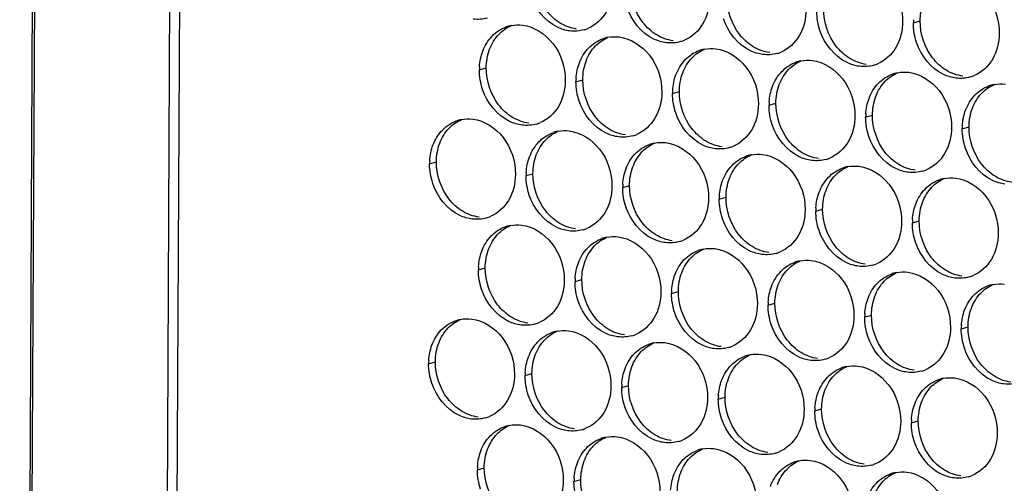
# Paper-space layout '45651_1_3' of a CAD drawing. Header units: millimetres. Extents: x -231 to 594, y 0 to 420.
# Tile 66 of 247: x 87 to 102, y 137 to 144. Entities that reach past the tile are written whole.
import ezdxf

# ---------------------------------------------------------------- set-up
doc = ezdxf.new("R2010")
doc.units = ezdxf.units.MM
doc.header["$LTSCALE"] = 32.67
doc.layers.get('0').update_dxf_attribs({"linetype": 'CONTINUOUS'})
doc.layers.add('02___PRT_ALL_AXES', color=7, linetype='CONTINUOUS')

psp = doc.layouts.new('45651_1_3')

# ---------------------------------------------------------------- linework, layer by layer
at = {"color": 3, "linetype": 'CONTINUOUS'}
for p, q in [((86.615, 103.848), (87.685, 320.333)), ((87.715, 320.299), (86.646, 103.82)), ((89.836, 319.046), (88.767, 102.867)), ((89.99, 318.856), (88.922, 102.833))]:
    psp.add_line(p, q, dxfattribs=at)
at = {"layer": '02___PRT_ALL_AXES', "color": 7, "linetype": 'CONTINUOUS'}
for p, q in [((100.679, 144.273), (100.786, 144.303)), ((93.85, 143.533), (93.957, 143.563)), ((95.369, 143.347), (95.477, 143.378)), ((96.889, 143.162), (96.996, 143.192)), ((98.409, 142.976), (98.516, 143.007)), ((99.928, 142.791), (100.035, 142.821)), ((101.448, 142.605), (101.555, 142.636)), ((93.065, 142.055), (93.173, 142.086)), ((94.585, 141.87), (94.692, 141.9)), ((96.104, 141.684), (96.212, 141.715)), ((97.624, 141.499), (97.731, 141.529)), ((99.144, 141.313), (99.251, 141.344)), ((100.663, 141.128), (100.77, 141.158)), ((93.834, 140.388), (93.941, 140.418)), ((95.354, 140.202), (95.461, 140.233)), ((96.873, 140.017), (96.981, 140.048)), ((98.393, 139.831), (98.5, 139.862)), ((99.913, 139.646), (100.02, 139.677)), ((101.432, 139.46), (101.539, 139.491)), ((93.05, 138.91), (93.157, 138.941)), ((94.569, 138.725), (94.677, 138.755)), ((96.089, 138.539), (96.196, 138.57)), ((97.609, 138.354), (97.716, 138.384)), ((99.128, 138.168), (99.235, 138.199)), ((100.648, 137.983), (100.755, 138.013)), ((93.819, 137.243), (93.926, 137.274)), ((95.338, 137.057), (95.445, 137.088))]:
    psp.add_line(p, q, dxfattribs=at)
at = {"layer": '02___PRT_ALL_AXES', "color": 3, "linetype": 'CONTINUOUS'}
for centre, radius, start, end in [((101.571, 144.268), 0.892, 176.518, 179.7169), ((94.455, 143.694), 0.547, 105.9406, 109.7675), ((94.457, 143.689), 0.552, 100.9772, 105.9383), ((95.346, 144.689), 0.547, 285.9406, 289.7675), ((95.345, 144.69), 0.548, 289.7729, 292.7369), ((95.975, 143.508), 0.547, 105.9406, 109.7675), ((95.976, 143.503), 0.552, 100.9772, 105.9383), ((96.865, 144.503), 0.547, 285.9406, 289.7675), ((96.865, 144.504), 0.548, 289.7729, 292.7369), ((97.494, 143.323), 0.547, 105.9406, 109.7675), ((97.496, 143.318), 0.552, 100.9772, 105.9383), ((98.385, 144.318), 0.547, 285.9406, 289.7675), ((98.384, 144.319), 0.548, 289.7729, 292.7369), ((99.014, 143.137), 0.547, 105.9406, 109.7675), ((99.015, 143.132), 0.552, 100.9772, 105.9383), ((94.742, 143.528), 0.892, 176.518, 179.7169), ((99.905, 144.132), 0.547, 285.9406, 289.7675), ((99.904, 144.133), 0.548, 289.7729, 292.7369), ((100.535, 142.947), 0.552, 100.9772, 105.9383), ((96.261, 143.343), 0.892, 176.518, 179.7169), ((100.534, 142.952), 0.547, 105.9406, 109.7675), ((101.424, 143.947), 0.547, 285.9406, 289.7675), ((101.424, 143.948), 0.548, 289.7729, 292.7369), ((97.781, 143.157), 0.892, 176.518, 179.7169), ((102.053, 142.766), 0.547, 105.9406, 109.7675), ((102.055, 142.761), 0.552, 100.9772, 105.9383), ((99.3, 142.972), 0.892, 176.518, 179.7169), ((93.672, 142.211), 0.552, 100.9772, 105.9383), ((100.82, 142.786), 0.892, 176.518, 179.7169), ((94.595, 143.207), 0.547, 285.9406, 289.7675), ((94.595, 143.208), 0.548, 289.7729, 292.7369), ((95.19, 142.031), 0.547, 105.9406, 109.7675), ((95.192, 142.026), 0.552, 100.9772, 105.9383), ((102.34, 142.601), 0.892, 176.518, 179.7169), ((96.115, 143.021), 0.547, 285.9406, 289.7675), ((96.114, 143.023), 0.548, 289.7729, 292.7369), ((96.71, 141.845), 0.547, 105.9406, 109.7675), ((96.711, 141.84), 0.552, 100.9772, 105.9383), ((97.634, 142.836), 0.547, 285.9406, 289.7675), ((97.634, 142.837), 0.548, 289.7729, 292.7369), ((93.957, 142.051), 0.892, 176.518, 179.7169), ((98.229, 141.66), 0.547, 105.9406, 109.7675), ((98.231, 141.655), 0.552, 100.9772, 105.9383), ((99.154, 142.65), 0.547, 285.9406, 289.7675), ((99.153, 142.652), 0.548, 289.7729, 292.7369), ((99.749, 141.474), 0.547, 105.9406, 109.7675), ((99.75, 141.469), 0.552, 100.9772, 105.9383), ((100.673, 142.465), 0.547, 285.9406, 289.7675), ((100.673, 142.466), 0.548, 289.7729, 292.7369), ((95.477, 141.865), 0.892, 176.518, 179.7169), ((101.269, 141.289), 0.547, 105.9406, 109.7675), ((101.27, 141.284), 0.552, 100.9772, 105.9383), ((96.996, 141.68), 0.892, 176.518, 179.7169), ((98.516, 141.494), 0.892, 176.518, 179.7169), ((100.035, 141.309), 0.892, 176.518, 179.7169), ((93.811, 141.729), 0.547, 285.9406, 289.7675), ((93.81, 141.73), 0.548, 289.7729, 292.7369), ((101.555, 141.123), 0.892, 176.518, 179.7169), ((94.44, 140.549), 0.547, 105.9406, 109.7675), ((94.441, 140.544), 0.552, 100.9772, 105.9383), ((95.33, 141.544), 0.547, 285.9406, 289.7675), ((95.33, 141.545), 0.548, 289.7729, 292.7369), ((95.959, 140.363), 0.547, 105.9406, 109.7675), ((95.961, 140.358), 0.552, 100.9772, 105.9383), ((96.849, 141.36), 0.548, 289.7729, 292.7369), ((96.85, 141.358), 0.547, 285.9406, 289.7675), ((97.479, 140.178), 0.547, 105.9406, 109.7675), ((97.48, 140.173), 0.552, 100.9772, 105.9383), ((98.369, 141.173), 0.547, 285.9406, 289.7675), ((98.369, 141.174), 0.548, 289.7729, 292.7369), ((94.726, 140.383), 0.892, 176.518, 179.7169), ((98.998, 139.992), 0.547, 105.9406, 109.7675), ((99, 139.987), 0.552, 100.9772, 105.9383), ((99.889, 140.987), 0.547, 285.9406, 289.7675), ((99.888, 140.989), 0.548, 289.7729, 292.7369), ((96.246, 140.198), 0.892, 176.518, 179.7169), ((100.518, 139.807), 0.547, 105.9406, 109.7675), ((100.519, 139.802), 0.552, 100.9772, 105.9383), ((101.409, 140.802), 0.547, 285.9406, 289.7675), ((101.408, 140.803), 0.548, 289.7729, 292.7369), ((102.038, 139.621), 0.547, 105.9406, 109.7675), ((102.039, 139.616), 0.552, 100.9772, 105.9383), ((97.765, 140.012), 0.892, 176.518, 179.7169), ((99.285, 139.827), 0.892, 176.518, 179.7169), ((100.804, 139.641), 0.892, 176.518, 179.7169), ((93.657, 139.066), 0.552, 100.9772, 105.9383), ((94.58, 140.062), 0.547, 285.9406, 289.7675), ((94.579, 140.063), 0.548, 289.7729, 292.7369), ((102.324, 139.456), 0.892, 176.518, 179.7169), ((95.175, 138.886), 0.547, 105.9406, 109.7675), ((95.176, 138.881), 0.552, 100.9772, 105.9383), ((96.099, 139.876), 0.547, 285.9406, 289.7675), ((96.099, 139.878), 0.548, 289.7729, 292.7369), ((96.694, 138.7), 0.547, 105.9406, 109.7675), ((96.696, 138.695), 0.552, 100.9772, 105.9383), ((97.619, 139.691), 0.547, 285.9406, 289.7675), ((97.618, 139.692), 0.548, 289.7729, 292.7369), ((98.214, 138.515), 0.547, 105.9406, 109.7675), ((98.215, 138.51), 0.552, 100.9772, 105.9383), ((99.138, 139.506), 0.547, 285.9406, 289.7675), ((99.138, 139.507), 0.548, 289.7729, 292.7369), ((93.942, 138.906), 0.892, 176.518, 179.7169), ((99.734, 138.329), 0.547, 105.9406, 109.7675), ((99.735, 138.324), 0.552, 100.9772, 105.9383), ((95.461, 138.72), 0.892, 176.518, 179.7169), ((100.658, 139.32), 0.547, 285.9406, 289.7675), ((100.657, 139.321), 0.548, 289.7729, 292.7369), ((101.255, 138.139), 0.552, 100.9772, 105.9383), ((96.981, 138.535), 0.892, 176.518, 179.7169), ((101.253, 138.144), 0.547, 105.9406, 109.7675), ((98.5, 138.349), 0.892, 176.518, 179.7169), ((100.02, 138.164), 0.892, 176.518, 179.7169), ((93.795, 138.584), 0.547, 285.9406, 289.7675), ((93.795, 138.586), 0.548, 289.7729, 292.7369), ((94.424, 137.404), 0.547, 105.9406, 109.7675), ((94.425, 137.399), 0.552, 100.9772, 105.9383), ((101.54, 137.978), 0.892, 176.518, 179.7169), ((95.315, 138.399), 0.547, 285.9406, 289.7675), ((95.314, 138.4), 0.548, 289.7729, 292.7369), ((95.945, 137.213), 0.552, 100.9772, 105.9383), ((95.944, 137.218), 0.547, 105.9406, 109.7675), ((96.834, 138.213), 0.547, 285.9406, 289.7675), ((96.834, 138.215), 0.548, 289.7729, 292.7369), ((97.463, 137.033), 0.547, 105.9406, 109.7675), ((97.465, 137.028), 0.552, 100.9772, 105.9383), ((98.354, 138.028), 0.547, 285.9406, 289.7675), ((98.353, 138.029), 0.548, 289.7729, 292.7369), ((94.71, 137.238), 0.892, 176.518, 179.7169), ((98.983, 136.847), 0.547, 105.9406, 109.7675), ((98.984, 136.842), 0.552, 100.9772, 105.9383), ((99.873, 137.842), 0.547, 285.9406, 289.7675), ((99.873, 137.844), 0.548, 289.7729, 292.7369), ((100.502, 136.662), 0.547, 105.9406, 109.7675), ((100.504, 136.657), 0.552, 100.9772, 105.9383), ((101.393, 137.657), 0.547, 285.9406, 289.7675), ((101.392, 137.658), 0.548, 289.7729, 292.7369), ((96.23, 137.053), 0.892, 176.518, 179.7169)]:
    psp.add_arc(centre, radius, start, end, dxfattribs=at)
for points, knots in [([(99.838, 145.162), (100.023, 145.139), (100.386, 144.898), (100.511, 144.497), (100.51, 144.293)], [0, 0, 0, 0, 0.476473, 1, 1, 1, 1]), ([(101.358, 144.976), (101.542, 144.954), (101.906, 144.713), (102.031, 144.312), (102.03, 144.108)], [0, 0, 0, 0, 0.476473, 1, 1, 1, 1]), ([(95.951, 144.85), (95.95, 144.708), (95.888, 144.432), (95.675, 144.234), (95.557, 144.184)], [0, 0, 0, 0, 0.525086, 1, 1, 1, 1]), ([(95.272, 144.146), (95.204, 144.154), (94.924, 144.238), (94.72, 144.499), (94.65, 144.707)], [0, 0, 0, 0, 0.236458, 1, 1, 1, 1]), ([(97.471, 144.664), (97.47, 144.523), (97.407, 144.247), (97.195, 144.048), (97.077, 143.999)], [0, 0, 0, 0, 0.525086, 1, 1, 1, 1]), ([(96.792, 143.96), (96.724, 143.969), (96.444, 144.052), (96.24, 144.313), (96.17, 144.522)], [0, 0, 0, 0, 0.236458, 1, 1, 1, 1]), ([(98.99, 144.479), (98.99, 144.337), (98.927, 144.061), (98.714, 143.863), (98.596, 143.813)], [0, 0, 0, 0, 0.525086, 1, 1, 1, 1]), ([(98.311, 143.775), (98.244, 143.783), (97.963, 143.867), (97.759, 144.128), (97.69, 144.336)], [0, 0, 0, 0, 0.236458, 1, 1, 1, 1]), ([(100.51, 144.293), (100.509, 144.152), (100.446, 143.876), (100.234, 143.677), (100.116, 143.628)], [0, 0, 0, 0, 0.525086, 1, 1, 1, 1]), ([(94.529, 144.236), (94.713, 144.214), (95.077, 143.973), (95.202, 143.572), (95.201, 143.368)], [0, 0, 0, 0, 0.476473, 1, 1, 1, 1]), ([(99.831, 143.589), (99.763, 143.598), (99.483, 143.681), (99.279, 143.942), (99.209, 144.151)], [0, 0, 0, 0, 0.236458, 1, 1, 1, 1]), ([(102.03, 144.108), (102.029, 143.966), (101.966, 143.69), (101.753, 143.492), (101.635, 143.442)], [0, 0, 0, 0, 0.525086, 1, 1, 1, 1]), ([(96.049, 144.051), (96.233, 144.028), (96.596, 143.787), (96.721, 143.386), (96.72, 143.182)], [0, 0, 0, 0, 0.476473, 1, 1, 1, 1]), ([(101.35, 143.404), (101.283, 143.412), (101.002, 143.496), (100.799, 143.757), (100.729, 143.965)], [0, 0, 0, 0, 0.236458, 1, 1, 1, 1]), ([(97.568, 143.866), (97.752, 143.843), (98.116, 143.602), (98.241, 143.201), (98.24, 142.997)], [0, 0, 0, 0, 0.476473, 1, 1, 1, 1]), ([(99.088, 143.68), (99.272, 143.658), (99.635, 143.416), (99.76, 143.015), (99.759, 142.811)], [0, 0, 0, 0, 0.476473, 1, 1, 1, 1]), ([(100.607, 143.495), (100.792, 143.472), (101.155, 143.231), (101.28, 142.83), (101.279, 142.626)], [0, 0, 0, 0, 0.476473, 1, 1, 1, 1]), ([(95.201, 143.368), (95.2, 143.227), (95.137, 142.95), (94.924, 142.752), (94.806, 142.703)], [0, 0, 0, 0, 0.525086, 1, 1, 1, 1]), ([(94.521, 142.664), (94.454, 142.672), (94.173, 142.756), (93.97, 143.017), (93.9, 143.226)], [0, 0, 0, 0, 0.236458, 1, 1, 1, 1]), ([(96.72, 143.182), (96.719, 143.041), (96.656, 142.765), (96.444, 142.567), (96.326, 142.517)], [0, 0, 0, 0, 0.525086, 1, 1, 1, 1]), ([(96.041, 142.479), (95.973, 142.487), (95.693, 142.571), (95.489, 142.832), (95.419, 143.04)], [0, 0, 0, 0, 0.236458, 1, 1, 1, 1]), ([(98.24, 142.997), (98.239, 142.856), (98.176, 142.579), (97.963, 142.381), (97.846, 142.332)], [0, 0, 0, 0, 0.525086, 1, 1, 1, 1]), ([(93.745, 142.759), (93.929, 142.736), (94.292, 142.495), (94.417, 142.094), (94.416, 141.89)], [0, 0, 0, 0, 0.476473, 1, 1, 1, 1]), ([(97.56, 142.293), (97.493, 142.301), (97.212, 142.385), (97.009, 142.646), (96.939, 142.855)], [0, 0, 0, 0, 0.236458, 1, 1, 1, 1]), ([(99.759, 142.811), (99.759, 142.67), (99.696, 142.394), (99.483, 142.196), (99.365, 142.146)], [0, 0, 0, 0, 0.525086, 1, 1, 1, 1]), ([(95.264, 142.573), (95.448, 142.551), (95.812, 142.31), (95.937, 141.909), (95.936, 141.705)], [0, 0, 0, 0, 0.476473, 1, 1, 1, 1]), ([(99.08, 142.108), (99.012, 142.116), (98.732, 142.2), (98.528, 142.461), (98.458, 142.669)], [0, 0, 0, 0, 0.236458, 1, 1, 1, 1]), ([(101.279, 142.626), (101.278, 142.485), (101.215, 142.208), (101.003, 142.01), (100.885, 141.961)], [0, 0, 0, 0, 0.525086, 1, 1, 1, 1]), ([(100.6, 141.922), (100.532, 141.93), (100.252, 142.014), (100.048, 142.275), (99.978, 142.484)], [0, 0, 0, 0, 0.236458, 1, 1, 1, 1]), ([(96.784, 142.388), (96.968, 142.365), (97.331, 142.124), (97.456, 141.723), (97.455, 141.519)], [0, 0, 0, 0, 0.476473, 1, 1, 1, 1]), ([(102.119, 141.737), (102.052, 141.745), (101.771, 141.829), (101.568, 142.09), (101.498, 142.298)], [0, 0, 0, 0, 0.236458, 1, 1, 1, 1]), ([(98.303, 142.202), (98.488, 142.18), (98.851, 141.939), (98.976, 141.538), (98.975, 141.334)], [0, 0, 0, 0, 0.476473, 1, 1, 1, 1]), ([(99.823, 142.017), (100.007, 141.994), (100.371, 141.753), (100.495, 141.352), (100.494, 141.148)], [0, 0, 0, 0, 0.476473, 1, 1, 1, 1]), ([(94.416, 141.89), (94.415, 141.749), (94.352, 141.473), (94.14, 141.274), (94.022, 141.225)], [0, 0, 0, 0, 0.525086, 1, 1, 1, 1]), ([(101.342, 141.831), (101.527, 141.809), (101.89, 141.568), (102.015, 141.167), (102.014, 140.963)], [0, 0, 0, 0, 0.476473, 1, 1, 1, 1]), ([(93.737, 141.186), (93.669, 141.195), (93.389, 141.278), (93.185, 141.539), (93.115, 141.748)], [0, 0, 0, 0, 0.236458, 1, 1, 1, 1]), ([(95.936, 141.705), (95.935, 141.563), (95.872, 141.287), (95.659, 141.089), (95.542, 141.039)], [0, 0, 0, 0, 0.525086, 1, 1, 1, 1]), ([(95.256, 141.001), (95.189, 141.009), (94.908, 141.093), (94.705, 141.354), (94.635, 141.562)], [0, 0, 0, 0, 0.236458, 1, 1, 1, 1]), ([(97.455, 141.519), (97.455, 141.378), (97.392, 141.102), (97.179, 140.903), (97.061, 140.854)], [0, 0, 0, 0, 0.525086, 1, 1, 1, 1]), ([(96.776, 140.815), (96.708, 140.824), (96.428, 140.908), (96.224, 141.169), (96.154, 141.377)], [0, 0, 0, 0, 0.236458, 1, 1, 1, 1]), ([(98.975, 141.334), (98.974, 141.192), (98.911, 140.916), (98.699, 140.718), (98.581, 140.669)], [0, 0, 0, 0, 0.525086, 1, 1, 1, 1]), ([(98.296, 140.63), (98.228, 140.638), (97.948, 140.722), (97.744, 140.983), (97.674, 141.191)], [0, 0, 0, 0, 0.236458, 1, 1, 1, 1]), ([(94.513, 141.092), (94.698, 141.069), (95.061, 140.828), (95.186, 140.427), (95.185, 140.223)], [0, 0, 0, 0, 0.476473, 1, 1, 1, 1]), ([(99.815, 140.444), (99.748, 140.453), (99.467, 140.537), (99.264, 140.798), (99.194, 141.006)], [0, 0, 0, 0, 0.236458, 1, 1, 1, 1]), ([(100.494, 141.148), (100.494, 141.007), (100.431, 140.731), (100.218, 140.532), (100.1, 140.483)], [0, 0, 0, 0, 0.525086, 1, 1, 1, 1]), ([(96.033, 140.906), (96.217, 140.884), (96.581, 140.643), (96.706, 140.241), (96.705, 140.037)], [0, 0, 0, 0, 0.476473, 1, 1, 1, 1]), ([(102.014, 140.963), (102.013, 140.821), (101.95, 140.545), (101.738, 140.347), (101.62, 140.298)], [0, 0, 0, 0, 0.525086, 1, 1, 1, 1]), ([(97.553, 140.721), (97.737, 140.698), (98.1, 140.457), (98.225, 140.056), (98.224, 139.852)], [0, 0, 0, 0, 0.476473, 1, 1, 1, 1]), ([(101.335, 140.259), (101.267, 140.267), (100.987, 140.351), (100.783, 140.612), (100.713, 140.821)], [0, 0, 0, 0, 0.236458, 1, 1, 1, 1]), ([(99.072, 140.535), (99.257, 140.513), (99.62, 140.272), (99.745, 139.87), (99.744, 139.666)], [0, 0, 0, 0, 0.476473, 1, 1, 1, 1]), ([(100.592, 140.35), (100.776, 140.327), (101.139, 140.086), (101.264, 139.685), (101.263, 139.481)], [0, 0, 0, 0, 0.476473, 1, 1, 1, 1]), ([(94.506, 139.519), (94.438, 139.527), (94.158, 139.611), (93.954, 139.872), (93.884, 140.081)], [0, 0, 0, 0, 0.236458, 1, 1, 1, 1]), ([(95.185, 140.223), (95.184, 140.082), (95.121, 139.805), (94.909, 139.607), (94.791, 139.558)], [0, 0, 0, 0, 0.525086, 1, 1, 1, 1]), ([(96.705, 140.037), (96.704, 139.896), (96.641, 139.62), (96.428, 139.422), (96.31, 139.372)], [0, 0, 0, 0, 0.525086, 1, 1, 1, 1]), ([(96.025, 139.334), (95.958, 139.342), (95.677, 139.426), (95.474, 139.687), (95.404, 139.895)], [0, 0, 0, 0, 0.236458, 1, 1, 1, 1]), ([(98.224, 139.852), (98.223, 139.711), (98.16, 139.434), (97.948, 139.236), (97.83, 139.187)], [0, 0, 0, 0, 0.525086, 1, 1, 1, 1]), ([(93.729, 139.614), (93.913, 139.591), (94.277, 139.35), (94.402, 138.949), (94.401, 138.745)], [0, 0, 0, 0, 0.476473, 1, 1, 1, 1]), ([(97.545, 139.148), (97.477, 139.156), (97.197, 139.24), (96.993, 139.501), (96.923, 139.71)], [0, 0, 0, 0, 0.236458, 1, 1, 1, 1]), ([(99.744, 139.666), (99.743, 139.525), (99.68, 139.249), (99.467, 139.051), (99.35, 139.001)], [0, 0, 0, 0, 0.525086, 1, 1, 1, 1]), ([(99.064, 138.963), (98.997, 138.971), (98.717, 139.055), (98.513, 139.316), (98.443, 139.524)], [0, 0, 0, 0, 0.236458, 1, 1, 1, 1]), ([(101.263, 139.481), (101.263, 139.34), (101.2, 139.064), (100.987, 138.865), (100.869, 138.816)], [0, 0, 0, 0, 0.525086, 1, 1, 1, 1]), ([(95.249, 139.428), (95.433, 139.406), (95.796, 139.165), (95.921, 138.764), (95.92, 138.56)], [0, 0, 0, 0, 0.476473, 1, 1, 1, 1]), ([(100.584, 138.777), (100.516, 138.785), (100.236, 138.869), (100.032, 139.13), (99.962, 139.339)], [0, 0, 0, 0, 0.236458, 1, 1, 1, 1]), ([(96.768, 139.243), (96.952, 139.22), (97.316, 138.979), (97.441, 138.578), (97.44, 138.374)], [0, 0, 0, 0, 0.476473, 1, 1, 1, 1]), ([(102.104, 138.592), (102.036, 138.6), (101.756, 138.684), (101.552, 138.945), (101.482, 139.153)], [0, 0, 0, 0, 0.236458, 1, 1, 1, 1]), ([(98.288, 139.058), (98.472, 139.035), (98.835, 138.794), (98.96, 138.393), (98.959, 138.189)], [0, 0, 0, 0, 0.476473, 1, 1, 1, 1]), ([(99.807, 138.872), (99.992, 138.85), (100.355, 138.608), (100.48, 138.207), (100.479, 138.003)], [0, 0, 0, 0, 0.476473, 1, 1, 1, 1]), ([(94.401, 138.745), (94.4, 138.604), (94.337, 138.328), (94.124, 138.129), (94.006, 138.08)], [0, 0, 0, 0, 0.525086, 1, 1, 1, 1]), ([(101.327, 138.687), (101.511, 138.664), (101.875, 138.423), (101.999, 138.022), (101.998, 137.818)], [0, 0, 0, 0, 0.476473, 1, 1, 1, 1]), ([(93.721, 138.041), (93.654, 138.05), (93.373, 138.134), (93.17, 138.395), (93.1, 138.603)], [0, 0, 0, 0, 0.236458, 1, 1, 1, 1]), ([(95.92, 138.56), (95.919, 138.419), (95.856, 138.142), (95.644, 137.944), (95.526, 137.895)], [0, 0, 0, 0, 0.525086, 1, 1, 1, 1]), ([(95.241, 137.856), (95.173, 137.864), (94.893, 137.948), (94.689, 138.209), (94.619, 138.418)], [0, 0, 0, 0, 0.236458, 1, 1, 1, 1]), ([(97.44, 138.374), (97.439, 138.233), (97.376, 137.957), (97.163, 137.759), (97.046, 137.709)], [0, 0, 0, 0, 0.525086, 1, 1, 1, 1]), ([(96.76, 137.671), (96.693, 137.679), (96.412, 137.763), (96.209, 138.024), (96.139, 138.232)], [0, 0, 0, 0, 0.236458, 1, 1, 1, 1]), ([(98.959, 138.189), (98.959, 138.048), (98.896, 137.771), (98.683, 137.573), (98.565, 137.524)], [0, 0, 0, 0, 0.525086, 1, 1, 1, 1]), ([(94.498, 137.947), (94.682, 137.924), (95.046, 137.683), (95.17, 137.282), (95.169, 137.078)], [0, 0, 0, 0, 0.476473, 1, 1, 1, 1]), ([(98.28, 137.485), (98.212, 137.493), (97.932, 137.577), (97.728, 137.838), (97.658, 138.047)], [0, 0, 0, 0, 0.236458, 1, 1, 1, 1]), ([(100.479, 138.003), (100.478, 137.862), (100.415, 137.586), (100.203, 137.388), (100.085, 137.338)], [0, 0, 0, 0, 0.525086, 1, 1, 1, 1]), ([(96.018, 137.761), (96.202, 137.739), (96.565, 137.498), (96.69, 137.097), (96.689, 136.893)], [0, 0, 0, 0, 0.476473, 1, 1, 1, 1]), ([(99.8, 137.3), (99.732, 137.308), (99.452, 137.392), (99.248, 137.653), (99.178, 137.861)], [0, 0, 0, 0, 0.236458, 1, 1, 1, 1]), ([(101.998, 137.818), (101.998, 137.677), (101.935, 137.4), (101.722, 137.202), (101.604, 137.153)], [0, 0, 0, 0, 0.525086, 1, 1, 1, 1]), ([(101.319, 137.114), (101.252, 137.122), (100.971, 137.206), (100.768, 137.467), (100.698, 137.676)], [0, 0, 0, 0, 0.236458, 1, 1, 1, 1]), ([(97.537, 137.576), (97.721, 137.553), (98.085, 137.312), (98.21, 136.911), (98.209, 136.707)], [0, 0, 0, 0, 0.476473, 1, 1, 1, 1]), ([(99.057, 137.39), (99.241, 137.368), (99.604, 137.127), (99.729, 136.726), (99.728, 136.522)], [0, 0, 0, 0, 0.476473, 1, 1, 1, 1]), ([(100.576, 137.205), (100.761, 137.182), (101.124, 136.941), (101.249, 136.54), (101.248, 136.336)], [0, 0, 0, 0, 0.476473, 1, 1, 1, 1]), ([(95.169, 137.078), (95.169, 136.937), (95.106, 136.661), (94.893, 136.462), (94.775, 136.413)], [0, 0, 0, 0, 0.525086, 1, 1, 1, 1])]:
    psp.add_open_spline(points, degree=3, knots=knots, dxfattribs=at)
at = {"layer": '02___PRT_ALL_AXES', "color": 7, "linetype": 'CONTINUOUS'}
for points in [[(96.422, 144.28), (96.297, 144.441), (96.226, 144.656), (96.227, 144.86)], [(97.942, 144.094), (97.817, 144.255), (97.746, 144.47), (97.747, 144.674)], [(100.786, 144.303), (100.786, 144.403), (100.804, 144.504), (100.839, 144.598)], [(95.121, 144.268), (95.037, 144.319), (94.963, 144.387), (94.903, 144.465)], [(99.461, 143.909), (99.337, 144.07), (99.265, 144.285), (99.266, 144.489)], [(95.379, 144.176), (95.289, 144.188), (95.199, 144.221), (95.121, 144.268)], [(96.641, 144.082), (96.557, 144.133), (96.482, 144.202), (96.422, 144.28)], [(100.981, 143.723), (100.856, 143.884), (100.785, 144.099), (100.786, 144.303)], [(94.158, 144.095), (94.212, 144.152), (94.279, 144.198), (94.351, 144.229)], [(94.01, 143.858), (94.043, 143.945), (94.093, 144.028), (94.158, 144.095)], [(95.677, 143.91), (95.732, 143.966), (95.798, 144.013), (95.871, 144.043)], [(96.899, 143.991), (96.808, 144.002), (96.719, 144.035), (96.641, 144.082)], [(98.16, 143.897), (98.076, 143.948), (98.002, 144.017), (97.942, 144.094)], [(93.957, 143.563), (93.957, 143.663), (93.975, 143.765), (94.01, 143.858)], [(95.529, 143.672), (95.562, 143.76), (95.612, 143.843), (95.677, 143.91)], [(97.197, 143.724), (97.251, 143.781), (97.318, 143.827), (97.39, 143.858)], [(98.418, 143.806), (98.328, 143.817), (98.238, 143.85), (98.16, 143.897)], [(99.68, 143.711), (99.596, 143.762), (99.521, 143.831), (99.461, 143.909)], [(95.477, 143.378), (95.477, 143.478), (95.494, 143.579), (95.529, 143.672)], [(97.049, 143.487), (97.082, 143.574), (97.132, 143.657), (97.197, 143.724)], [(98.716, 143.539), (98.771, 143.595), (98.838, 143.642), (98.91, 143.672)], [(99.938, 143.62), (99.847, 143.631), (99.758, 143.664), (99.68, 143.711)], [(101.199, 143.526), (101.115, 143.577), (101.041, 143.646), (100.981, 143.723)], [(94.152, 142.983), (94.027, 143.145), (93.956, 143.359), (93.957, 143.563)], [(96.996, 143.192), (96.997, 143.292), (97.014, 143.394), (97.049, 143.487)], [(98.569, 143.302), (98.601, 143.389), (98.652, 143.472), (98.716, 143.539)], [(100.236, 143.353), (100.29, 143.41), (100.357, 143.456), (100.429, 143.487)], [(101.457, 143.435), (101.367, 143.446), (101.277, 143.479), (101.199, 143.526)], [(95.672, 142.798), (95.547, 142.959), (95.476, 143.174), (95.477, 143.378)], [(100.088, 143.116), (100.121, 143.203), (100.171, 143.286), (100.236, 143.353)], [(97.191, 142.612), (97.066, 142.774), (96.995, 142.988), (96.996, 143.192)], [(98.516, 143.007), (98.516, 143.107), (98.533, 143.208), (98.569, 143.302)], [(101.755, 143.168), (101.81, 143.224), (101.877, 143.271), (101.949, 143.301)], [(100.035, 142.821), (100.036, 142.921), (100.053, 143.023), (100.088, 143.116)], [(101.608, 142.931), (101.641, 143.018), (101.691, 143.101), (101.755, 143.168)], [(94.37, 142.786), (94.286, 142.837), (94.212, 142.906), (94.152, 142.983)], [(98.711, 142.427), (98.586, 142.588), (98.515, 142.803), (98.516, 143.007)], [(101.555, 142.636), (101.555, 142.736), (101.573, 142.837), (101.608, 142.931)], [(93.373, 142.618), (93.428, 142.674), (93.494, 142.721), (93.567, 142.751)], [(94.628, 142.695), (94.538, 142.706), (94.448, 142.739), (94.37, 142.786)], [(95.89, 142.601), (95.806, 142.651), (95.732, 142.72), (95.672, 142.798)], [(100.23, 142.241), (100.106, 142.403), (100.034, 142.617), (100.035, 142.821)], [(93.225, 142.38), (93.258, 142.467), (93.308, 142.551), (93.373, 142.618)], [(94.893, 142.432), (94.947, 142.488), (95.014, 142.535), (95.086, 142.565)], [(96.148, 142.509), (96.057, 142.52), (95.968, 142.553), (95.89, 142.601)], [(97.409, 142.415), (97.326, 142.466), (97.251, 142.535), (97.191, 142.612)], [(101.75, 142.056), (101.625, 142.217), (101.554, 142.432), (101.555, 142.636)], [(94.745, 142.195), (94.778, 142.282), (94.828, 142.365), (94.893, 142.432)], [(97.668, 142.324), (97.577, 142.335), (97.488, 142.368), (97.409, 142.415)], [(98.929, 142.23), (98.845, 142.28), (98.771, 142.349), (98.711, 142.427)], [(93.173, 142.086), (93.173, 142.185), (93.19, 142.287), (93.225, 142.38)], [(96.265, 142.009), (96.297, 142.097), (96.348, 142.18), (96.412, 142.247)], [(96.412, 142.247), (96.467, 142.303), (96.533, 142.35), (96.606, 142.38)], [(94.692, 141.9), (94.693, 142), (94.71, 142.101), (94.745, 142.195)], [(97.932, 142.061), (97.986, 142.117), (98.053, 142.164), (98.125, 142.194)], [(99.187, 142.138), (99.097, 142.149), (99.007, 142.182), (98.929, 142.23)], [(100.449, 142.044), (100.365, 142.095), (100.29, 142.164), (100.23, 142.241)], [(93.368, 141.506), (93.243, 141.667), (93.172, 141.882), (93.173, 142.086)], [(96.212, 141.715), (96.212, 141.815), (96.229, 141.916), (96.265, 142.009)], [(97.784, 141.824), (97.817, 141.911), (97.867, 141.994), (97.932, 142.061)], [(99.451, 141.876), (99.506, 141.932), (99.573, 141.979), (99.645, 142.009)], [(100.707, 141.953), (100.616, 141.964), (100.527, 141.997), (100.449, 142.044)], [(101.968, 141.859), (101.884, 141.91), (101.81, 141.978), (101.75, 142.056)], [(94.887, 141.32), (94.762, 141.482), (94.691, 141.696), (94.692, 141.9)], [(97.731, 141.529), (97.732, 141.629), (97.749, 141.731), (97.784, 141.824)], [(99.304, 141.638), (99.337, 141.726), (99.387, 141.809), (99.451, 141.876)], [(100.971, 141.69), (101.025, 141.746), (101.092, 141.793), (101.165, 141.824)], [(102.226, 141.767), (102.136, 141.778), (102.046, 141.811), (101.968, 141.859)], [(96.407, 141.135), (96.282, 141.296), (96.211, 141.511), (96.212, 141.715)], [(99.251, 141.344), (99.251, 141.444), (99.269, 141.545), (99.304, 141.638)], [(100.823, 141.453), (100.856, 141.54), (100.906, 141.623), (100.971, 141.69)], [(93.586, 141.308), (93.502, 141.359), (93.428, 141.428), (93.368, 141.506)], [(97.926, 140.949), (97.802, 141.111), (97.73, 141.325), (97.731, 141.529)], [(95.105, 141.123), (95.022, 141.174), (94.947, 141.243), (94.887, 141.32)], [(99.446, 140.764), (99.321, 140.925), (99.25, 141.14), (99.251, 141.344)], [(100.77, 141.158), (100.771, 141.258), (100.788, 141.36), (100.823, 141.453)], [(93.844, 141.217), (93.753, 141.228), (93.664, 141.261), (93.586, 141.308)], [(94.142, 140.95), (94.196, 141.007), (94.263, 141.053), (94.335, 141.084)], [(95.364, 141.032), (95.273, 141.043), (95.183, 141.076), (95.105, 141.123)], [(96.625, 140.937), (96.541, 140.988), (96.467, 141.057), (96.407, 141.135)], [(100.965, 140.578), (100.841, 140.74), (100.769, 140.954), (100.77, 141.158)], [(93.994, 140.713), (94.027, 140.8), (94.077, 140.883), (94.142, 140.95)], [(95.662, 140.765), (95.716, 140.821), (95.783, 140.868), (95.855, 140.898)], [(96.883, 140.846), (96.793, 140.857), (96.703, 140.89), (96.625, 140.937)], [(98.145, 140.752), (98.061, 140.803), (97.986, 140.872), (97.926, 140.949)], [(93.941, 140.418), (93.942, 140.518), (93.959, 140.62), (93.994, 140.713)], [(95.514, 140.528), (95.547, 140.615), (95.597, 140.698), (95.662, 140.765)], [(97.181, 140.579), (97.236, 140.636), (97.302, 140.682), (97.375, 140.713)], [(98.403, 140.661), (98.312, 140.672), (98.223, 140.705), (98.145, 140.752)], [(99.664, 140.567), (99.58, 140.617), (99.506, 140.686), (99.446, 140.764)], [(97.033, 140.342), (97.066, 140.429), (97.116, 140.512), (97.181, 140.579)], [(99.922, 140.475), (99.832, 140.486), (99.742, 140.519), (99.664, 140.567)], [(101.184, 140.381), (101.1, 140.432), (101.025, 140.501), (100.965, 140.578)], [(94.136, 139.838), (94.012, 140), (93.94, 140.214), (93.941, 140.418)], [(95.461, 140.233), (95.461, 140.333), (95.479, 140.434), (95.514, 140.528)], [(98.553, 140.157), (98.586, 140.244), (98.636, 140.327), (98.701, 140.394)], [(98.701, 140.394), (98.755, 140.45), (98.822, 140.497), (98.894, 140.527)], [(95.656, 139.653), (95.531, 139.814), (95.46, 140.029), (95.461, 140.233)], [(96.981, 140.048), (96.981, 140.147), (96.998, 140.249), (97.033, 140.342)], [(100.22, 140.208), (100.275, 140.265), (100.342, 140.311), (100.414, 140.342)], [(101.442, 140.29), (101.351, 140.301), (101.262, 140.334), (101.184, 140.381)], [(98.5, 139.862), (98.501, 139.962), (98.518, 140.063), (98.553, 140.157)], [(100.073, 139.971), (100.105, 140.058), (100.156, 140.141), (100.22, 140.208)], [(101.74, 140.023), (101.794, 140.079), (101.861, 140.126), (101.933, 140.156)], [(97.176, 139.467), (97.051, 139.629), (96.98, 139.844), (96.981, 140.048)], [(100.02, 139.677), (100.02, 139.776), (100.038, 139.878), (100.073, 139.971)], [(101.592, 139.786), (101.625, 139.873), (101.675, 139.956), (101.74, 140.023)], [(94.355, 139.641), (94.271, 139.692), (94.196, 139.761), (94.136, 139.838)], [(98.695, 139.282), (98.57, 139.443), (98.499, 139.658), (98.5, 139.862)], [(101.539, 139.491), (101.54, 139.591), (101.557, 139.692), (101.592, 139.786)], [(94.613, 139.55), (94.522, 139.561), (94.433, 139.594), (94.355, 139.641)], [(95.874, 139.456), (95.79, 139.507), (95.716, 139.575), (95.656, 139.653)], [(100.215, 139.096), (100.09, 139.258), (100.019, 139.473), (100.02, 139.677)], [(93.21, 139.235), (93.243, 139.323), (93.293, 139.406), (93.358, 139.473)], [(93.358, 139.473), (93.412, 139.529), (93.479, 139.576), (93.551, 139.606)], [(96.132, 139.364), (96.042, 139.375), (95.952, 139.408), (95.874, 139.456)], [(97.394, 139.27), (97.31, 139.321), (97.236, 139.39), (97.176, 139.467)], [(101.734, 138.911), (101.61, 139.072), (101.538, 139.287), (101.539, 139.491)], [(94.877, 139.287), (94.932, 139.344), (94.998, 139.39), (95.071, 139.421)], [(93.157, 138.941), (93.157, 139.041), (93.175, 139.142), (93.21, 139.235)], [(94.729, 139.05), (94.762, 139.137), (94.812, 139.22), (94.877, 139.287)], [(96.397, 139.102), (96.451, 139.158), (96.518, 139.205), (96.59, 139.235)], [(97.652, 139.179), (97.561, 139.19), (97.472, 139.223), (97.394, 139.27)], [(98.913, 139.085), (98.83, 139.136), (98.755, 139.204), (98.695, 139.282)], [(94.677, 138.755), (94.677, 138.855), (94.694, 138.957), (94.729, 139.05)], [(96.249, 138.864), (96.282, 138.952), (96.332, 139.035), (96.397, 139.102)], [(97.916, 138.916), (97.971, 138.973), (98.038, 139.019), (98.11, 139.05)], [(99.172, 138.993), (99.081, 139.004), (98.992, 139.037), (98.913, 139.085)], [(100.433, 138.899), (100.349, 138.95), (100.275, 139.019), (100.215, 139.096)], [(93.352, 138.361), (93.227, 138.522), (93.156, 138.737), (93.157, 138.941)], [(96.196, 138.57), (96.197, 138.67), (96.214, 138.771), (96.249, 138.864)], [(97.769, 138.679), (97.801, 138.766), (97.852, 138.849), (97.916, 138.916)], [(99.436, 138.731), (99.49, 138.787), (99.557, 138.834), (99.629, 138.864)], [(100.691, 138.808), (100.601, 138.819), (100.511, 138.852), (100.433, 138.899)], [(101.953, 138.714), (101.869, 138.765), (101.794, 138.833), (101.734, 138.911)], [(94.872, 138.175), (94.747, 138.337), (94.676, 138.551), (94.677, 138.755)], [(99.288, 138.494), (99.321, 138.581), (99.371, 138.664), (99.436, 138.731)], [(102.211, 138.622), (102.12, 138.633), (102.031, 138.667), (101.953, 138.714)], [(96.391, 137.99), (96.266, 138.151), (96.195, 138.366), (96.196, 138.57)], [(97.716, 138.384), (97.716, 138.484), (97.733, 138.586), (97.769, 138.679)], [(100.808, 138.308), (100.841, 138.395), (100.891, 138.478), (100.955, 138.545)], [(100.955, 138.545), (101.01, 138.602), (101.077, 138.648), (101.149, 138.679)], [(97.911, 137.804), (97.786, 137.966), (97.715, 138.18), (97.716, 138.384)], [(99.235, 138.199), (99.236, 138.299), (99.253, 138.4), (99.288, 138.494)], [(93.57, 138.164), (93.486, 138.214), (93.412, 138.283), (93.352, 138.361)], [(100.755, 138.013), (100.755, 138.113), (100.773, 138.215), (100.808, 138.308)], [(93.828, 138.072), (93.738, 138.083), (93.648, 138.116), (93.57, 138.164)], [(95.09, 137.978), (95.006, 138.029), (94.932, 138.098), (94.872, 138.175)], [(99.43, 137.619), (99.306, 137.78), (99.234, 137.995), (99.235, 138.199)], [(94.126, 137.805), (94.181, 137.862), (94.248, 137.909), (94.32, 137.939)], [(95.348, 137.887), (95.257, 137.898), (95.168, 137.931), (95.09, 137.978)], [(96.609, 137.793), (96.526, 137.843), (96.451, 137.912), (96.391, 137.99)], [(100.95, 137.433), (100.825, 137.595), (100.754, 137.809), (100.755, 138.013)], [(93.979, 137.568), (94.012, 137.655), (94.062, 137.738), (94.126, 137.805)], [(95.646, 137.62), (95.7, 137.676), (95.767, 137.723), (95.84, 137.753)], [(96.868, 137.701), (96.777, 137.712), (96.688, 137.745), (96.609, 137.793)], [(98.129, 137.607), (98.045, 137.658), (97.971, 137.727), (97.911, 137.804)], [(95.498, 137.383), (95.531, 137.47), (95.581, 137.553), (95.646, 137.62)], [(98.387, 137.516), (98.297, 137.527), (98.207, 137.56), (98.129, 137.607)], [(99.649, 137.422), (99.565, 137.472), (99.49, 137.541), (99.43, 137.619)], [(93.926, 137.274), (93.926, 137.373), (93.944, 137.475), (93.979, 137.568)], [(97.166, 137.434), (97.22, 137.491), (97.287, 137.538), (97.359, 137.568)], [(95.445, 137.088), (95.446, 137.188), (95.463, 137.289), (95.498, 137.383)], [(97.018, 137.197), (97.051, 137.284), (97.101, 137.367), (97.166, 137.434)], [(98.685, 137.249), (98.74, 137.305), (98.806, 137.352), (98.879, 137.382)], [(99.907, 137.33), (99.816, 137.341), (99.727, 137.374), (99.649, 137.422)], [(101.168, 137.236), (101.084, 137.287), (101.01, 137.356), (100.95, 137.433)], [(94.121, 136.693), (93.996, 136.855), (93.925, 137.07), (93.926, 137.274)], [(96.965, 136.903), (96.966, 137.002), (96.983, 137.104), (97.018, 137.197)], [(98.538, 137.012), (98.57, 137.099), (98.62, 137.182), (98.685, 137.249)], [(100.205, 137.063), (100.259, 137.12), (100.326, 137.167), (100.398, 137.197)], [(101.426, 137.145), (101.336, 137.156), (101.246, 137.189), (101.168, 137.236)], [(95.641, 136.508), (95.516, 136.669), (95.444, 136.884), (95.445, 137.088)], [(100.057, 136.826), (100.09, 136.913), (100.14, 136.996), (100.205, 137.063)]]:
    psp.add_open_spline(points, degree=3, dxfattribs=at)
at = {"layer": '02___PRT_ALL_AXES', "color": 3, "linetype": 'CONTINUOUS'}
for points in [[(99.209, 144.151), (99.176, 144.249), (99.159, 144.354), (99.159, 144.458)], [(93.976, 144.348), (93.904, 144.328), (93.827, 144.322), (93.752, 144.331)], [(100.729, 143.965), (100.696, 144.064), (100.678, 144.169), (100.679, 144.273)], [(94.05, 144.064), (94.111, 144.127), (94.188, 144.179), (94.27, 144.208)], [(94.351, 144.23), (94.41, 144.242), (94.47, 144.244), (94.529, 144.236)], [(95.496, 144.163), (95.424, 144.142), (95.346, 144.137), (95.272, 144.146)], [(93.903, 143.827), (93.935, 143.914), (93.986, 143.997), (94.05, 144.064)], [(95.57, 143.879), (95.631, 143.942), (95.707, 143.993), (95.79, 144.023)], [(95.871, 144.045), (95.929, 144.056), (95.99, 144.058), (96.049, 144.051)], [(97.016, 143.977), (96.944, 143.957), (96.866, 143.951), (96.792, 143.96)], [(93.851, 143.582), (93.856, 143.666), (93.873, 143.749), (93.903, 143.827)], [(95.422, 143.642), (95.455, 143.729), (95.505, 143.812), (95.57, 143.879)], [(97.089, 143.694), (97.15, 143.757), (97.227, 143.808), (97.309, 143.837)], [(97.391, 143.86), (97.449, 143.871), (97.509, 143.873), (97.568, 143.866)], [(95.371, 143.397), (95.376, 143.48), (95.393, 143.564), (95.422, 143.642)], [(96.942, 143.456), (96.975, 143.543), (97.025, 143.627), (97.089, 143.694)], [(98.535, 143.792), (98.463, 143.771), (98.385, 143.766), (98.311, 143.775)], [(98.609, 143.508), (98.67, 143.571), (98.747, 143.622), (98.829, 143.652)], [(98.91, 143.674), (98.968, 143.685), (99.029, 143.687), (99.088, 143.68)], [(93.9, 143.226), (93.867, 143.324), (93.849, 143.429), (93.85, 143.533)], [(98.461, 143.271), (98.494, 143.358), (98.544, 143.441), (98.609, 143.508)], [(100.055, 143.606), (99.983, 143.586), (99.905, 143.58), (99.831, 143.589)], [(100.43, 143.489), (100.488, 143.5), (100.549, 143.502), (100.607, 143.495)], [(95.419, 143.04), (95.386, 143.138), (95.369, 143.243), (95.369, 143.347)], [(96.891, 143.211), (96.896, 143.295), (96.912, 143.378), (96.942, 143.456)], [(100.129, 143.323), (100.189, 143.386), (100.266, 143.437), (100.349, 143.466)], [(101.574, 143.421), (101.502, 143.4), (101.425, 143.395), (101.35, 143.404)], [(98.41, 143.026), (98.415, 143.109), (98.432, 143.193), (98.461, 143.271)], [(99.981, 143.085), (100.014, 143.173), (100.064, 143.256), (100.129, 143.323)], [(101.648, 143.137), (101.709, 143.2), (101.786, 143.251), (101.868, 143.281)], [(101.949, 143.303), (102.008, 143.314), (102.068, 143.316), (102.127, 143.309)], [(96.939, 142.855), (96.906, 142.953), (96.888, 143.058), (96.889, 143.162)], [(99.93, 142.841), (99.935, 142.924), (99.952, 143.007), (99.981, 143.085)], [(101.501, 142.9), (101.533, 142.987), (101.584, 143.07), (101.648, 143.137)], [(98.458, 142.669), (98.425, 142.767), (98.408, 142.873), (98.409, 142.976)], [(101.449, 142.655), (101.454, 142.738), (101.471, 142.822), (101.501, 142.9)], [(93.266, 142.587), (93.335, 142.658), (93.425, 142.714), (93.521, 142.742)], [(93.567, 142.753), (93.625, 142.764), (93.686, 142.766), (93.745, 142.759)], [(99.978, 142.484), (99.945, 142.582), (99.928, 142.687), (99.928, 142.791)], [(93.118, 142.35), (93.151, 142.437), (93.201, 142.52), (93.266, 142.587)], [(94.745, 142.681), (94.673, 142.661), (94.596, 142.655), (94.521, 142.664)], [(95.087, 142.567), (95.145, 142.579), (95.205, 142.581), (95.264, 142.573)], [(101.498, 142.298), (101.465, 142.396), (101.447, 142.502), (101.448, 142.605)], [(94.638, 142.164), (94.671, 142.251), (94.721, 142.334), (94.785, 142.401)], [(94.785, 142.401), (94.846, 142.464), (94.923, 142.515), (95.005, 142.545)], [(96.265, 142.496), (96.193, 142.475), (96.115, 142.469), (96.041, 142.479)], [(93.067, 142.105), (93.072, 142.188), (93.089, 142.272), (93.118, 142.35)], [(96.305, 142.216), (96.366, 142.279), (96.443, 142.33), (96.525, 142.36)], [(96.606, 142.382), (96.664, 142.393), (96.725, 142.395), (96.784, 142.388)], [(97.784, 142.31), (97.712, 142.29), (97.635, 142.284), (97.56, 142.293)], [(94.587, 141.919), (94.592, 142.003), (94.608, 142.086), (94.638, 142.164)], [(96.157, 141.979), (96.19, 142.066), (96.24, 142.149), (96.305, 142.216)], [(97.825, 142.03), (97.885, 142.093), (97.962, 142.144), (98.045, 142.174)], [(98.126, 142.196), (98.184, 142.208), (98.245, 142.21), (98.303, 142.202)], [(99.304, 142.125), (99.232, 142.104), (99.154, 142.099), (99.08, 142.108)], [(93.115, 141.748), (93.082, 141.846), (93.065, 141.951), (93.065, 142.055)], [(96.106, 141.734), (96.111, 141.817), (96.128, 141.901), (96.157, 141.979)], [(97.677, 141.793), (97.71, 141.88), (97.76, 141.963), (97.825, 142.03)], [(99.344, 141.845), (99.405, 141.908), (99.482, 141.959), (99.564, 141.989)], [(99.645, 142.011), (99.703, 142.022), (99.764, 142.024), (99.823, 142.017)], [(100.824, 141.939), (100.752, 141.919), (100.674, 141.913), (100.6, 141.922)], [(94.635, 141.562), (94.602, 141.661), (94.584, 141.766), (94.585, 141.87)], [(97.626, 141.548), (97.631, 141.632), (97.648, 141.715), (97.677, 141.793)], [(99.197, 141.608), (99.229, 141.695), (99.28, 141.778), (99.344, 141.845)], [(100.864, 141.659), (100.925, 141.722), (101.001, 141.774), (101.084, 141.803)], [(101.165, 141.825), (101.223, 141.837), (101.284, 141.839), (101.342, 141.831)], [(96.154, 141.377), (96.121, 141.475), (96.104, 141.58), (96.104, 141.684)], [(100.716, 141.422), (100.749, 141.509), (100.799, 141.592), (100.864, 141.659)], [(97.674, 141.191), (97.641, 141.29), (97.624, 141.395), (97.624, 141.499)], [(99.145, 141.363), (99.15, 141.446), (99.167, 141.53), (99.197, 141.608)], [(100.665, 141.177), (100.67, 141.261), (100.687, 141.344), (100.716, 141.422)], [(93.961, 141.203), (93.889, 141.183), (93.811, 141.177), (93.737, 141.186)], [(99.194, 141.006), (99.161, 141.104), (99.143, 141.209), (99.144, 141.313)], [(94.035, 140.92), (94.096, 140.983), (94.172, 141.034), (94.255, 141.063)], [(94.336, 141.086), (94.394, 141.097), (94.455, 141.099), (94.513, 141.092)], [(95.48, 141.018), (95.408, 140.997), (95.331, 140.992), (95.256, 141.001)], [(100.713, 140.821), (100.68, 140.919), (100.663, 141.024), (100.663, 141.128)], [(93.887, 140.682), (93.92, 140.77), (93.97, 140.853), (94.035, 140.92)], [(95.554, 140.734), (95.615, 140.797), (95.692, 140.848), (95.774, 140.878)], [(95.856, 140.9), (95.914, 140.911), (95.974, 140.913), (96.033, 140.906)], [(95.407, 140.497), (95.44, 140.584), (95.49, 140.667), (95.554, 140.734)], [(97, 140.833), (96.928, 140.812), (96.85, 140.806), (96.776, 140.815)], [(97.375, 140.715), (97.433, 140.726), (97.494, 140.728), (97.553, 140.721)], [(93.836, 140.438), (93.841, 140.521), (93.858, 140.604), (93.887, 140.682)], [(96.926, 140.311), (96.959, 140.399), (97.009, 140.482), (97.074, 140.549)], [(97.074, 140.549), (97.135, 140.612), (97.211, 140.663), (97.294, 140.692)], [(98.52, 140.647), (98.448, 140.626), (98.37, 140.621), (98.296, 140.63)], [(98.895, 140.529), (98.953, 140.54), (99.013, 140.542), (99.072, 140.535)], [(93.884, 140.081), (93.851, 140.179), (93.834, 140.284), (93.834, 140.388)], [(95.355, 140.252), (95.361, 140.335), (95.377, 140.419), (95.407, 140.497)], [(98.594, 140.363), (98.654, 140.426), (98.731, 140.477), (98.813, 140.507)], [(100.039, 140.462), (99.967, 140.441), (99.889, 140.435), (99.815, 140.444)], [(96.875, 140.067), (96.88, 140.15), (96.897, 140.233), (96.926, 140.311)], [(98.446, 140.126), (98.479, 140.213), (98.529, 140.296), (98.594, 140.363)], [(100.113, 140.178), (100.174, 140.241), (100.251, 140.292), (100.333, 140.321)], [(100.414, 140.344), (100.472, 140.355), (100.533, 140.357), (100.592, 140.35)], [(101.559, 140.276), (101.487, 140.256), (101.409, 140.25), (101.335, 140.259)], [(95.404, 139.895), (95.371, 139.993), (95.353, 140.099), (95.354, 140.202)], [(98.395, 139.881), (98.4, 139.964), (98.416, 140.048), (98.446, 140.126)], [(99.965, 139.94), (99.998, 140.028), (100.048, 140.111), (100.113, 140.178)], [(101.633, 139.992), (101.694, 140.055), (101.77, 140.106), (101.853, 140.136)], [(101.934, 140.158), (101.992, 140.169), (102.053, 140.171), (102.111, 140.164)], [(96.923, 139.71), (96.89, 139.808), (96.873, 139.913), (96.873, 140.017)], [(99.914, 139.696), (99.919, 139.779), (99.936, 139.862), (99.965, 139.94)], [(101.485, 139.755), (101.518, 139.842), (101.568, 139.925), (101.633, 139.992)], [(98.443, 139.524), (98.41, 139.623), (98.392, 139.728), (98.393, 139.831)], [(93.551, 139.608), (93.61, 139.619), (93.67, 139.621), (93.729, 139.614)], [(99.962, 139.339), (99.929, 139.437), (99.912, 139.542), (99.913, 139.646)], [(101.434, 139.51), (101.439, 139.593), (101.456, 139.677), (101.485, 139.755)], [(93.25, 139.442), (93.319, 139.513), (93.409, 139.57), (93.505, 139.597)], [(94.73, 139.536), (94.658, 139.516), (94.58, 139.51), (94.506, 139.519)], [(101.482, 139.153), (101.449, 139.252), (101.432, 139.357), (101.432, 139.46)], [(93.103, 139.205), (93.135, 139.292), (93.186, 139.375), (93.25, 139.442)], [(94.77, 139.256), (94.831, 139.319), (94.907, 139.371), (94.99, 139.4)], [(95.071, 139.422), (95.129, 139.434), (95.19, 139.436), (95.249, 139.428)], [(96.249, 139.351), (96.177, 139.33), (96.1, 139.325), (96.025, 139.334)], [(93.051, 138.96), (93.056, 139.043), (93.073, 139.127), (93.103, 139.205)], [(94.622, 139.019), (94.655, 139.106), (94.705, 139.189), (94.77, 139.256)], [(96.289, 139.071), (96.35, 139.134), (96.427, 139.185), (96.509, 139.215)], [(96.591, 139.237), (96.649, 139.248), (96.709, 139.25), (96.768, 139.243)], [(97.769, 139.165), (97.697, 139.145), (97.619, 139.139), (97.545, 139.148)], [(94.571, 138.774), (94.576, 138.858), (94.593, 138.941), (94.622, 139.019)], [(96.142, 138.834), (96.175, 138.921), (96.225, 139.004), (96.289, 139.071)], [(97.809, 138.886), (97.87, 138.949), (97.947, 139), (98.029, 139.029)], [(98.11, 139.052), (98.168, 139.063), (98.229, 139.065), (98.288, 139.058)], [(93.1, 138.603), (93.067, 138.701), (93.049, 138.806), (93.05, 138.91)], [(97.661, 138.648), (97.694, 138.735), (97.744, 138.819), (97.809, 138.886)], [(99.288, 138.98), (99.216, 138.959), (99.139, 138.954), (99.064, 138.963)], [(99.329, 138.7), (99.39, 138.763), (99.466, 138.814), (99.549, 138.844)], [(99.63, 138.866), (99.688, 138.877), (99.749, 138.879), (99.807, 138.872)], [(94.619, 138.418), (94.586, 138.516), (94.569, 138.621), (94.569, 138.725)], [(96.091, 138.589), (96.096, 138.672), (96.112, 138.756), (96.142, 138.834)], [(99.181, 138.463), (99.214, 138.55), (99.264, 138.633), (99.329, 138.7)], [(100.808, 138.794), (100.736, 138.774), (100.658, 138.768), (100.584, 138.777)], [(101.149, 138.681), (101.208, 138.692), (101.268, 138.694), (101.327, 138.687)], [(96.139, 138.232), (96.106, 138.33), (96.088, 138.435), (96.089, 138.539)], [(97.61, 138.403), (97.615, 138.487), (97.632, 138.57), (97.661, 138.648)], [(100.848, 138.515), (100.909, 138.578), (100.986, 138.629), (101.068, 138.658)], [(102.328, 138.609), (102.256, 138.588), (102.178, 138.583), (102.104, 138.592)], [(99.13, 138.218), (99.135, 138.301), (99.152, 138.385), (99.181, 138.463)], [(100.701, 138.277), (100.733, 138.365), (100.784, 138.448), (100.848, 138.515)], [(97.658, 138.047), (97.625, 138.145), (97.608, 138.25), (97.609, 138.354)], [(100.649, 138.033), (100.654, 138.116), (100.671, 138.199), (100.701, 138.277)], [(99.178, 137.861), (99.145, 137.959), (99.128, 138.065), (99.128, 138.168)], [(93.945, 138.059), (93.873, 138.038), (93.796, 138.032), (93.721, 138.041)], [(94.019, 137.775), (94.08, 137.838), (94.157, 137.889), (94.239, 137.918)], [(94.32, 137.941), (94.379, 137.952), (94.439, 137.954), (94.498, 137.947)], [(100.698, 137.676), (100.665, 137.774), (100.647, 137.879), (100.648, 137.983)], [(93.872, 137.537), (93.904, 137.625), (93.955, 137.708), (94.019, 137.775)], [(95.465, 137.873), (95.393, 137.853), (95.315, 137.847), (95.241, 137.856)], [(95.84, 137.755), (95.898, 137.767), (95.959, 137.768), (96.018, 137.761)], [(95.539, 137.589), (95.6, 137.652), (95.676, 137.703), (95.759, 137.733)], [(96.984, 137.688), (96.912, 137.667), (96.835, 137.661), (96.76, 137.671)], [(93.82, 137.293), (93.825, 137.376), (93.842, 137.459), (93.872, 137.537)], [(95.391, 137.352), (95.424, 137.439), (95.474, 137.522), (95.539, 137.589)], [(97.058, 137.404), (97.119, 137.467), (97.196, 137.518), (97.278, 137.547)], [(97.36, 137.57), (97.418, 137.581), (97.478, 137.583), (97.537, 137.576)], [(98.504, 137.502), (98.432, 137.482), (98.354, 137.476), (98.28, 137.485)], [(95.34, 137.107), (95.345, 137.19), (95.362, 137.274), (95.391, 137.352)], [(96.911, 137.167), (96.944, 137.254), (96.994, 137.337), (97.058, 137.404)], [(98.578, 137.218), (98.639, 137.281), (98.716, 137.332), (98.798, 137.362)], [(98.879, 137.384), (98.937, 137.396), (98.998, 137.397), (99.057, 137.39)], [(100.024, 137.317), (99.952, 137.296), (99.874, 137.291), (99.8, 137.3)], [(93.869, 136.936), (93.836, 137.034), (93.818, 137.139), (93.819, 137.243)], [(96.859, 136.922), (96.865, 137.005), (96.881, 137.089), (96.911, 137.167)], [(98.43, 136.981), (98.463, 137.068), (98.513, 137.151), (98.578, 137.218)], [(100.098, 137.033), (100.158, 137.096), (100.235, 137.147), (100.318, 137.176)], [(100.399, 137.199), (100.457, 137.21), (100.517, 137.212), (100.576, 137.205)], [(101.543, 137.131), (101.471, 137.111), (101.394, 137.105), (101.319, 137.114)], [(95.388, 136.75), (95.355, 136.849), (95.338, 136.954), (95.338, 137.057)], [(99.95, 136.796), (99.983, 136.883), (100.033, 136.966), (100.098, 137.033)]]:
    psp.add_open_spline(points, degree=3, dxfattribs=at)

doc.saveas('drawing.dxf')
